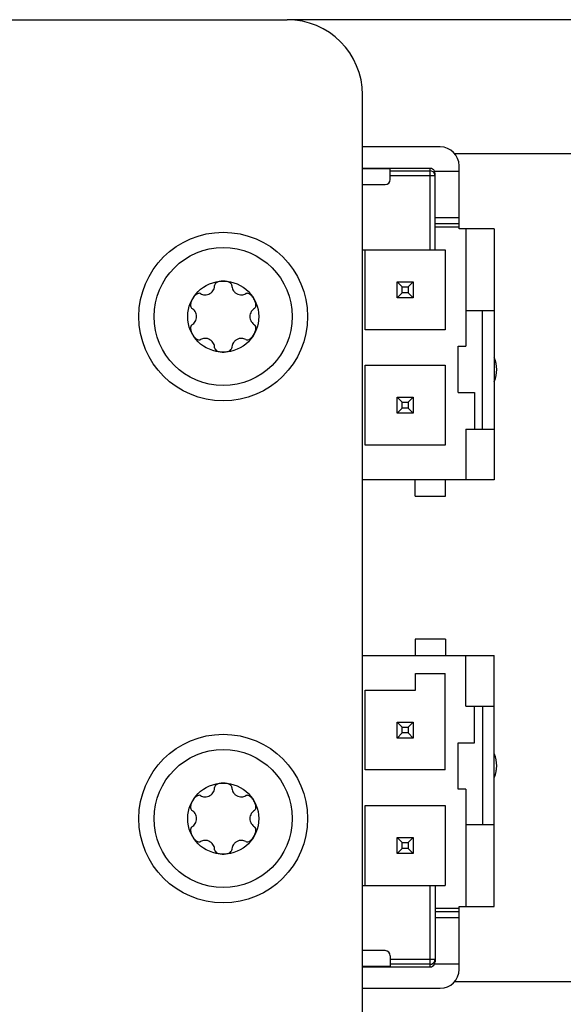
# Model space of a CAD drawing. Header units: inches. Extents: x 0 to 34, y 0 to 22.
# Tile 6 of 53: x 15.8 to 16.7, y 8 to 9.6. Entities that reach past the tile are written whole.
import ezdxf

# ---------------------------------------------------------------- set-up
doc = ezdxf.new("R2010")
doc.units = ezdxf.units.IN
doc.header["$LTSCALE"] = 1.87
doc.header["$MEASUREMENT"] = 0
doc.layers.get('0').update_dxf_attribs({"linetype": 'CONTINUOUS'})
doc.layers.add('02___PRT_ALL_AXES', color=7, linetype='CONTINUOUS')

msp = doc.modelspace()

# ---------------------------------------------------------------- linework, layer by layer
at = {"color": 7, "linetype": 'CONTINUOUS'}
for p, q in [((6.6788, 9.588), (16.2261, 9.588)), ((16.3442, 7.9872), (16.3442, 9.4699)), ((16.4662, 9.3884), (16.3442, 9.3884)), ((16.4884, 9.3782), (17.6729, 9.3782)), ((16.4501, 9.3548), (16.3442, 9.3548)), ((16.3877, 9.3539), (16.3442, 9.3539)), ((16.3877, 9.3372), (16.3877, 9.3539)), ((16.3877, 9.3507), (16.4501, 9.3507)), ((16.4501, 9.227), (16.4501, 9.3548)), ((16.457, 9.3506), (16.4957, 9.3506)), ((16.458, 9.227), (16.458, 9.3469)), ((16.4957, 9.2601), (16.4957, 9.3589)), ((16.3442, 9.3293), (16.3798, 9.3293)), ((16.458, 9.3429), (16.3877, 9.3429)), ((16.458, 9.2778), (16.4957, 9.2778)), ((16.4957, 9.2679), (16.458, 9.2679)), ((16.4957, 9.2628), (16.458, 9.2628)), ((16.5509, 9.2601), (16.4957, 9.2601)), ((16.506, 9.2601), (16.506, 9.076)), ((16.5509, 9.2601), (16.5509, 8.8664)), ((16.3442, 9.227), (16.4737, 9.227)), ((16.3485, 9.1018), (16.3485, 9.227)), ((16.4737, 9.227), (16.4737, 9.1018)), ((16.3986, 9.1769), (16.4236, 9.1769)), ((16.4065, 9.169), (16.3986, 9.1769)), ((16.3986, 9.1519), (16.3986, 9.1769)), ((16.4157, 9.169), (16.4236, 9.1769)), ((16.4236, 9.1769), (16.4236, 9.1519)), ((16.4065, 9.1598), (16.3986, 9.1519)), ((16.4065, 9.169), (16.4157, 9.169)), ((16.4065, 9.1598), (16.4065, 9.169)), ((16.4157, 9.1598), (16.4065, 9.1598)), ((16.4157, 9.169), (16.4157, 9.1598)), ((16.4157, 9.1598), (16.4236, 9.1519)), ((16.4236, 9.1519), (16.3986, 9.1519)), ((16.5509, 9.1313), (16.506, 9.1313)), ((16.5324, 8.9459), (16.5324, 9.1313)), ((16.4737, 9.1018), (16.3485, 9.1018)), ((16.4942, 9.076), (16.506, 9.076)), ((16.4942, 9.0032), (16.4942, 9.076)), ((16.3485, 9.0459), (16.4737, 9.0459)), ((16.3485, 8.9207), (16.3485, 9.0459)), ((16.4737, 9.0459), (16.4737, 8.9207)), ((16.3986, 8.9958), (16.4236, 8.9958)), ((16.4065, 8.9879), (16.3986, 8.9958)), ((16.3986, 8.9708), (16.3986, 8.9958)), ((16.4157, 8.9879), (16.4236, 8.9958)), ((16.4236, 8.9958), (16.4236, 8.9708)), ((16.4942, 9.0032), (16.5198, 9.0032)), ((16.5198, 9.0032), (16.5198, 8.9459)), ((16.4065, 8.9787), (16.3986, 8.9708)), ((16.4065, 8.9879), (16.4157, 8.9879)), ((16.4065, 8.9787), (16.4065, 8.9879)), ((16.4157, 8.9787), (16.4065, 8.9787)), ((16.4157, 8.9879), (16.4157, 8.9787)), ((16.4157, 8.9787), (16.4236, 8.9708)), ((16.4236, 8.9708), (16.3986, 8.9708)), ((16.506, 8.9459), (16.5509, 8.9459)), ((16.506, 8.9459), (16.506, 8.8664)), ((16.4737, 8.9207), (16.3485, 8.9207)), ((16.5509, 8.8664), (16.3442, 8.8664)), ((16.4269, 8.8408), (16.4269, 8.8664)), ((16.4741, 8.8408), (16.4741, 8.8664)), ((16.4269, 8.8408), (16.4741, 8.8408)), ((16.4741, 8.6164), (16.4269, 8.6164)), ((16.4269, 8.6164), (16.4269, 8.5908)), ((16.4741, 8.6164), (16.4741, 8.5908)), ((16.3442, 8.5908), (16.5509, 8.5908)), ((16.506, 8.5112), (16.506, 8.5908)), ((16.5509, 8.1971), (16.5509, 8.5908)), ((16.4272, 8.5624), (16.4737, 8.5624)), ((16.4272, 8.5364), (16.4272, 8.5624)), ((16.4737, 8.4112), (16.4737, 8.5624)), ((16.3485, 8.5364), (16.4272, 8.5364)), ((16.3485, 8.4112), (16.3485, 8.5364)), ((16.506, 8.5112), (16.5509, 8.5112)), ((16.5198, 8.454), (16.5198, 8.5112)), ((16.5324, 8.5112), (16.5324, 8.3258)), ((16.3986, 8.4863), (16.4236, 8.4863)), ((16.4065, 8.4785), (16.3986, 8.4863)), ((16.3986, 8.4613), (16.3986, 8.4863)), ((16.4157, 8.4785), (16.4236, 8.4863)), ((16.4236, 8.4863), (16.4236, 8.4613)), ((16.4065, 8.4692), (16.3986, 8.4613)), ((16.4065, 8.4785), (16.4157, 8.4785)), ((16.4065, 8.4692), (16.4065, 8.4785)), ((16.4157, 8.4692), (16.4065, 8.4692)), ((16.4157, 8.4785), (16.4157, 8.4692)), ((16.4157, 8.4692), (16.4236, 8.4613)), ((16.4236, 8.4613), (16.3986, 8.4613)), ((16.4942, 8.454), (16.5198, 8.454)), ((16.4942, 8.3811), (16.4942, 8.454)), ((16.4737, 8.4112), (16.3485, 8.4112)), ((16.506, 8.3811), (16.4942, 8.3811)), ((16.506, 8.3811), (16.506, 8.1971)), ((16.3485, 8.3553), (16.4737, 8.3553)), ((16.3485, 8.2301), (16.3485, 8.3553)), ((16.4737, 8.3553), (16.4737, 8.2301)), ((16.506, 8.3258), (16.5509, 8.3258)), ((16.3986, 8.3052), (16.4236, 8.3052)), ((16.4065, 8.2974), (16.3986, 8.3052)), ((16.3986, 8.2802), (16.3986, 8.3052)), ((16.4065, 8.2974), (16.4157, 8.2974)), ((16.4065, 8.2881), (16.4065, 8.2974)), ((16.4157, 8.2974), (16.4236, 8.3052)), ((16.4157, 8.2974), (16.4157, 8.2881)), ((16.4236, 8.3052), (16.4236, 8.2802)), ((16.4065, 8.2881), (16.3986, 8.2802)), ((16.4236, 8.2802), (16.3986, 8.2802)), ((16.4157, 8.2881), (16.4065, 8.2881)), ((16.4157, 8.2881), (16.4236, 8.2802)), ((16.3442, 8.2301), (16.4737, 8.2301)), ((16.4501, 8.1024), (16.4501, 8.2301)), ((16.458, 8.2301), (16.458, 8.1103)), ((16.458, 8.1943), (16.4957, 8.1943)), ((16.458, 8.1892), (16.4957, 8.1892)), ((16.4957, 8.1971), (16.5509, 8.1971)), ((16.4957, 8.0982), (16.4957, 8.1971)), ((16.4957, 8.1793), (16.458, 8.1793)), ((16.3798, 8.1278), (16.3442, 8.1278)), ((16.3877, 8.1199), (16.3877, 8.1032)), ((16.3877, 8.1143), (16.458, 8.1143)), ((16.3442, 8.1032), (16.3877, 8.1032)), ((16.3442, 8.1024), (16.4501, 8.1024)), ((16.4501, 8.1064), (16.3877, 8.1064)), ((16.4957, 8.1065), (16.457, 8.1065)), ((17.6729, 8.079), (16.4884, 8.079)), ((16.3442, 8.0687), (16.4662, 8.0687))]:
    msp.add_line(p, q, dxfattribs=at)
at = {"color": 3, "linetype": 'CONTINUOUS'}
msp.add_line((17.5548, 9.588), (16.2261, 9.588), dxfattribs=at)
at = {"color": 7, "linetype": 'CONTINUOUS'}
for centre, radius in [((16.1257, 9.1223), 0.1323), ((16.1257, 9.1223), 0.1083), ((16.1257, 9.1223), 0.0557), ((16.1257, 8.3349), 0.1323), ((16.1257, 8.3349), 0.1083), ((16.1257, 8.3349), 0.0557)]:
    msp.add_circle(centre, radius, dxfattribs=at)
for centre, radius, start, end in [((16.2261, 9.4699), 0.1181, 0, 90), ((16.4662, 9.3589), 0.0295, 0, 90), ((16.4501, 9.3429), 0.00787, 18.0057, 90.0026), ((16.45, 9.3429), 0.00793, 0.0652, 17.9375), ((16.3798, 9.3372), 0.00787, 270, 360), ((16.3798, 8.1199), 0.00787, 0, 90), ((16.4501, 8.1143), 0.00787, 269.9974, 341.9943), ((16.45, 8.1143), 0.00793, 342.0625, 359.9348), ((16.4662, 8.0982), 0.0295, 270, 360)]:
    msp.add_arc(centre, radius, start, end, dxfattribs=at)
at = {"color": 40, "linetype": 'CONTINUOUS'}
for centre in [(16.5095, 9.0392), (16.5095, 8.4179)]:
    msp.add_arc(centre, 0.0453, 335.9324, 24.0676, dxfattribs=at)
at = {"color": 7, "linetype": 'CONTINUOUS'}
for centre, major_axis, ratio, start_param, end_param in [((16.4501, 9.3469), (0, 0.00788), 0.999848, -1.079165, 0), ((16.4501, 9.3469), (0, 0.00796), 0.989772, -1.570796, -1.079165), ((16.4501, 8.1103), (0, 0.00796), 0.989772, -2.062428, -1.570796), ((16.4501, 8.1102), (0, 0.00788), 0.999848, 3.141593, 4.220758)]:
    msp.add_ellipse(centre, major_axis=major_axis, ratio=ratio, start_param=start_param, end_param=end_param, dxfattribs=at)
for points, knots in [([(16.1257, 9.178), (16.1245, 9.178), (16.1223, 9.1778), (16.1192, 9.1772), (16.1167, 9.1763), (16.1141, 9.1748), (16.1125, 9.1729), (16.1122, 9.1716), (16.1122, 9.171)], [0, 0, 0, 0, 0.125, 0.25, 0.375, 0.5, 0.75, 1, 1, 1, 1]), ([(16.1392, 9.171), (16.1392, 9.1716), (16.1389, 9.1729), (16.1372, 9.1748), (16.1346, 9.1763), (16.1321, 9.1772), (16.129, 9.1778), (16.1268, 9.178), (16.1257, 9.178)], [0, 0, 0, 0, 0.25, 0.5, 0.625, 0.75, 0.875, 1, 1, 1, 1]), ([(16.0902, 9.1583), (16.0897, 9.1586), (16.0884, 9.159), (16.0859, 9.1585), (16.0834, 9.157), (16.0813, 9.1553), (16.0792, 9.153), (16.078, 9.1511), (16.0774, 9.1501)], [0, 0, 0, 0, 0.25, 0.5, 0.625, 0.75, 0.875, 1, 1, 1, 1]), ([(16.1739, 9.1501), (16.1734, 9.1511), (16.1721, 9.153), (16.17, 9.1553), (16.168, 9.157), (16.1654, 9.1585), (16.1629, 9.159), (16.1616, 9.1586), (16.1611, 9.1583)], [0, 0, 0, 0, 0.125, 0.25, 0.375, 0.5, 0.75, 1, 1, 1, 1]), ([(16.0774, 9.1501), (16.0769, 9.1491), (16.0759, 9.1471), (16.0749, 9.1442), (16.0744, 9.1415), (16.0744, 9.1386), (16.0752, 9.1361), (16.0762, 9.1352), (16.0767, 9.135)], [0, 0, 0, 0, 0.125, 0.25, 0.375, 0.5, 0.75, 1, 1, 1, 1]), ([(16.1746, 9.135), (16.1751, 9.1352), (16.1761, 9.1361), (16.177, 9.1386), (16.1769, 9.1415), (16.1765, 9.1442), (16.1755, 9.1471), (16.1745, 9.1491), (16.1739, 9.1501)], [0, 0, 0, 0, 0.25, 0.5, 0.625, 0.75, 0.875, 1, 1, 1, 1]), ([(16.0767, 9.1096), (16.0762, 9.1093), (16.0752, 9.1084), (16.0744, 9.106), (16.0744, 9.103), (16.0749, 9.1004), (16.0759, 9.0974), (16.0769, 9.0954), (16.0774, 9.0944)], [0, 0, 0, 0, 0.25, 0.5, 0.625, 0.75, 0.875, 1, 1, 1, 1]), ([(16.1739, 9.0944), (16.1745, 9.0954), (16.1755, 9.0974), (16.1765, 9.1004), (16.1769, 9.103), (16.177, 9.106), (16.1761, 9.1084), (16.1751, 9.1093), (16.1746, 9.1096)], [0, 0, 0, 0, 0.125, 0.25, 0.375, 0.5, 0.75, 1, 1, 1, 1]), ([(16.0774, 9.0944), (16.078, 9.0934), (16.0792, 9.0916), (16.0813, 9.0892), (16.0834, 9.0875), (16.0859, 9.086), (16.0884, 9.0855), (16.0897, 9.0859), (16.0902, 9.0862)], [0, 0, 0, 0, 0.125, 0.25, 0.375, 0.5, 0.75, 1, 1, 1, 1]), ([(16.1611, 9.0862), (16.1616, 9.0859), (16.1629, 9.0855), (16.1654, 9.086), (16.168, 9.0875), (16.17, 9.0892), (16.1721, 9.0916), (16.1734, 9.0934), (16.1739, 9.0944)], [0, 0, 0, 0, 0.25, 0.5, 0.625, 0.75, 0.875, 1, 1, 1, 1]), ([(16.1122, 9.0735), (16.1122, 9.0729), (16.1125, 9.0716), (16.1141, 9.0697), (16.1167, 9.0682), (16.1192, 9.0673), (16.1223, 9.0667), (16.1245, 9.0666), (16.1257, 9.0666)], [0, 0, 0, 0, 0.25, 0.5, 0.625, 0.75, 0.875, 1, 1, 1, 1]), ([(16.1257, 9.0666), (16.1268, 9.0666), (16.129, 9.0667), (16.1321, 9.0673), (16.1346, 9.0682), (16.1372, 9.0697), (16.1389, 9.0716), (16.1392, 9.0729), (16.1392, 9.0735)], [0, 0, 0, 0, 0.125, 0.25, 0.375, 0.5, 0.75, 1, 1, 1, 1]), ([(16.1257, 8.3906), (16.1245, 8.3906), (16.1223, 8.3904), (16.1192, 8.3898), (16.1167, 8.3889), (16.1141, 8.3874), (16.1125, 8.3855), (16.1122, 8.3842), (16.1122, 8.3836)], [0, 0, 0, 0, 0.125, 0.25, 0.375, 0.5, 0.75, 1, 1, 1, 1]), ([(16.1392, 8.3836), (16.1392, 8.3842), (16.1389, 8.3855), (16.1372, 8.3874), (16.1346, 8.3889), (16.1321, 8.3898), (16.129, 8.3904), (16.1268, 8.3906), (16.1257, 8.3906)], [0, 0, 0, 0, 0.25, 0.5, 0.625, 0.75, 0.875, 1, 1, 1, 1]), ([(16.0902, 8.3709), (16.0897, 8.3712), (16.0884, 8.3716), (16.0859, 8.3711), (16.0834, 8.3696), (16.0813, 8.3679), (16.0792, 8.3656), (16.078, 8.3637), (16.0774, 8.3627)], [0, 0, 0, 0, 0.25, 0.5, 0.625, 0.75, 0.875, 1, 1, 1, 1]), ([(16.1739, 8.3627), (16.1734, 8.3637), (16.1721, 8.3656), (16.17, 8.3679), (16.168, 8.3696), (16.1654, 8.3711), (16.1629, 8.3716), (16.1616, 8.3712), (16.1611, 8.3709)], [0, 0, 0, 0, 0.125, 0.25, 0.375, 0.5, 0.75, 1, 1, 1, 1]), ([(16.0774, 8.3627), (16.0769, 8.3617), (16.0759, 8.3597), (16.0749, 8.3568), (16.0744, 8.3541), (16.0744, 8.3512), (16.0752, 8.3487), (16.0762, 8.3478), (16.0767, 8.3476)], [0, 0, 0, 0, 0.125, 0.25, 0.375, 0.5, 0.75, 1, 1, 1, 1]), ([(16.1746, 8.3476), (16.1751, 8.3478), (16.1761, 8.3487), (16.177, 8.3512), (16.1769, 8.3541), (16.1765, 8.3568), (16.1755, 8.3597), (16.1745, 8.3617), (16.1739, 8.3627)], [0, 0, 0, 0, 0.25, 0.5, 0.625, 0.75, 0.875, 1, 1, 1, 1]), ([(16.0767, 8.3222), (16.0762, 8.3219), (16.0752, 8.321), (16.0744, 8.3186), (16.0744, 8.3156), (16.0749, 8.313), (16.0759, 8.31), (16.0769, 8.308), (16.0774, 8.307)], [0, 0, 0, 0, 0.25, 0.5, 0.625, 0.75, 0.875, 1, 1, 1, 1]), ([(16.1739, 8.307), (16.1745, 8.308), (16.1755, 8.31), (16.1765, 8.313), (16.1769, 8.3156), (16.177, 8.3186), (16.1761, 8.321), (16.1751, 8.3219), (16.1746, 8.3222)], [0, 0, 0, 0, 0.125, 0.25, 0.375, 0.5, 0.75, 1, 1, 1, 1]), ([(16.0774, 8.307), (16.078, 8.306), (16.0792, 8.3042), (16.0813, 8.3018), (16.0834, 8.3001), (16.0859, 8.2986), (16.0884, 8.2981), (16.0897, 8.2985), (16.0902, 8.2988)], [0, 0, 0, 0, 0.125, 0.25, 0.375, 0.5, 0.75, 1, 1, 1, 1]), ([(16.1611, 8.2988), (16.1616, 8.2985), (16.1629, 8.2981), (16.1654, 8.2986), (16.168, 8.3001), (16.17, 8.3018), (16.1721, 8.3042), (16.1734, 8.306), (16.1739, 8.307)], [0, 0, 0, 0, 0.25, 0.5, 0.625, 0.75, 0.875, 1, 1, 1, 1]), ([(16.1122, 8.2861), (16.1122, 8.2855), (16.1125, 8.2842), (16.1141, 8.2823), (16.1167, 8.2808), (16.1192, 8.2799), (16.1223, 8.2793), (16.1245, 8.2792), (16.1257, 8.2792)], [0, 0, 0, 0, 0.25, 0.5, 0.625, 0.75, 0.875, 1, 1, 1, 1]), ([(16.1257, 8.2792), (16.1268, 8.2792), (16.129, 8.2793), (16.1321, 8.2799), (16.1346, 8.2808), (16.1372, 8.2823), (16.1389, 8.2842), (16.1392, 8.2855), (16.1392, 8.2861)], [0, 0, 0, 0, 0.125, 0.25, 0.375, 0.5, 0.75, 1, 1, 1, 1])]:
    msp.add_open_spline(points, degree=3, knots=knots, dxfattribs=at)
for points in [[(16.0902, 9.1583), (16.0911, 9.1578), (16.0931, 9.1569), (16.0968, 9.1563), (16.1009, 9.1567), (16.1049, 9.1583), (16.1083, 9.1609), (16.1107, 9.1643), (16.112, 9.1678), (16.1122, 9.17), (16.1122, 9.171)], [(16.1392, 9.171), (16.1392, 9.17), (16.1394, 9.1678), (16.1407, 9.1643), (16.1431, 9.1609), (16.1465, 9.1583), (16.1505, 9.1567), (16.1546, 9.1563), (16.1582, 9.1569), (16.1603, 9.1578), (16.1611, 9.1583)], [(16.0839, 9.1223), (16.0839, 9.1237), (16.0835, 9.1265), (16.0818, 9.1303), (16.0794, 9.1331), (16.0776, 9.1344), (16.0767, 9.135)], [(16.1746, 9.135), (16.1737, 9.1344), (16.172, 9.1331), (16.1696, 9.1303), (16.1679, 9.1265), (16.1675, 9.1237), (16.1675, 9.1223)], [(16.0767, 9.1096), (16.0776, 9.1101), (16.0794, 9.1114), (16.0818, 9.1143), (16.0835, 9.118), (16.0839, 9.1208), (16.0839, 9.1223)], [(16.1675, 9.1223), (16.1675, 9.1208), (16.1679, 9.118), (16.1696, 9.1143), (16.172, 9.1114), (16.1737, 9.1101), (16.1746, 9.1096)], [(16.1122, 9.0735), (16.1122, 9.0745), (16.112, 9.0767), (16.1107, 9.0802), (16.1083, 9.0836), (16.1049, 9.0863), (16.1009, 9.0879), (16.0968, 9.0883), (16.0931, 9.0876), (16.0911, 9.0867), (16.0902, 9.0862)], [(16.1611, 9.0862), (16.1603, 9.0867), (16.1582, 9.0876), (16.1546, 9.0883), (16.1505, 9.0879), (16.1465, 9.0863), (16.1431, 9.0836), (16.1407, 9.0802), (16.1394, 9.0767), (16.1392, 9.0745), (16.1392, 9.0735)], [(16.0902, 8.3709), (16.0911, 8.3704), (16.0931, 8.3695), (16.0968, 8.3689), (16.1009, 8.3693), (16.1049, 8.3709), (16.1083, 8.3735), (16.1107, 8.3769), (16.112, 8.3804), (16.1122, 8.3826), (16.1122, 8.3836)], [(16.1392, 8.3836), (16.1392, 8.3826), (16.1394, 8.3804), (16.1407, 8.3769), (16.1431, 8.3735), (16.1465, 8.3709), (16.1505, 8.3693), (16.1546, 8.3689), (16.1582, 8.3695), (16.1603, 8.3704), (16.1611, 8.3709)], [(16.0839, 8.3349), (16.0839, 8.3363), (16.0835, 8.3391), (16.0818, 8.3429), (16.0794, 8.3457), (16.0776, 8.347), (16.0767, 8.3476)], [(16.1746, 8.3476), (16.1737, 8.347), (16.172, 8.3457), (16.1696, 8.3429), (16.1679, 8.3391), (16.1675, 8.3363), (16.1675, 8.3349)], [(16.0767, 8.3222), (16.0776, 8.3227), (16.0794, 8.324), (16.0818, 8.3268), (16.0835, 8.3306), (16.0839, 8.3334), (16.0839, 8.3349)], [(16.1675, 8.3349), (16.1675, 8.3334), (16.1679, 8.3306), (16.1696, 8.3268), (16.172, 8.324), (16.1737, 8.3227), (16.1746, 8.3222)], [(16.1122, 8.2861), (16.1122, 8.2871), (16.112, 8.2893), (16.1107, 8.2928), (16.1083, 8.2962), (16.1049, 8.2989), (16.1009, 8.3005), (16.0968, 8.3009), (16.0931, 8.3002), (16.0911, 8.2993), (16.0902, 8.2988)], [(16.1611, 8.2988), (16.1603, 8.2993), (16.1582, 8.3002), (16.1546, 8.3009), (16.1505, 8.3005), (16.1465, 8.2989), (16.1431, 8.2962), (16.1407, 8.2928), (16.1394, 8.2893), (16.1392, 8.2871), (16.1392, 8.2861)]]:
    msp.add_open_spline(points, degree=3, dxfattribs=at)
at = {"layer": '02___PRT_ALL_AXES', "color": 7, "linetype": 'CONTINUOUS'}
for centre in [(16.5095, 9.0392), (16.5095, 8.4179)]:
    msp.add_arc(centre, 0.0453, 336.3999, 23.6001, dxfattribs=at)

doc.saveas('drawing.dxf')
